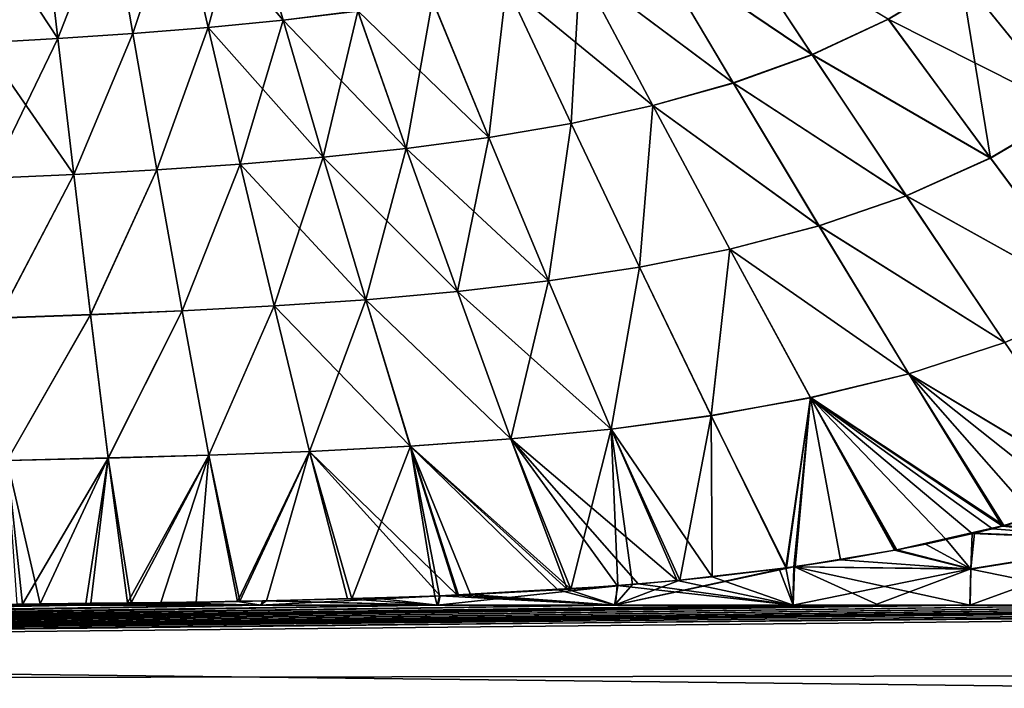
# Model space of a CAD drawing. Header units: millimetres. Extents: x -139 to 106, y -8 to 139.
# Tile 202 of 256: x -46 to -33, y 75 to 84. Entities that reach past the tile are written whole.
import ezdxf

# ---------------------------------------------------------------- set-up
doc = ezdxf.new("R2010")
doc.units = ezdxf.units.MM
doc.header["$LTSCALE"] = 53.842063
for name, color, linetype in [('32', 7, 'CONTINUOUS'), ('33', 7, 'CONTINUOUS'), ('43', 7, 'CONTINUOUS'), ('44', 7, 'CONTINUOUS'), ('76', 7, 'CONTINUOUS')]:
    doc.layers.add(name, color=color, linetype=linetype)

msp = doc.modelspace()

# ---------------------------------------------------------------- linework, layer by layer
at = {"layer": '32', "color": 8, "linetype": 'CONTINUOUS'}
for points in [[(-33.079, 77.053, 19.98), (-30.695, 76.954, 19.99), (-32.676, 77.155, 19.978), (-33.079, 77.053, 19.98)], [(-32.676, 77.155, 19.978), (-30.695, 76.954, 19.99), (-32.315, 77.255, 19.975), (-32.676, 77.155, 19.978)], [(-33.127, 76.563, 19.995), (-33.079, 77.053, 19.98), (-33.752, 76.902, 19.985), (-33.127, 76.563, 19.995)], [(-33.127, 76.563, 19.995), (-30.695, 76.954, 19.99), (-33.079, 77.053, 19.98), (-33.127, 76.563, 19.995)], [(-34.141, 76.823, 19.987), (-33.127, 76.563, 19.995), (-33.752, 76.902, 19.985), (-34.141, 76.823, 19.987)], [(-30.728, 76.063, 20), (-30.695, 76.954, 19.99), (-33.142, 76.063, 20), (-30.728, 76.063, 20)], [(-33.142, 76.063, 20), (-30.695, 76.954, 19.99), (-33.127, 76.563, 19.995), (-33.142, 76.063, 20)], [(-35.537, 76.592, 19.992), (-33.127, 76.563, 19.995), (-34.141, 76.823, 19.987), (-35.537, 76.592, 19.992)], [(-35.567, 76.063, 20), (-35.551, 76.59, 19.992), (-38.008, 76.063, 20), (-35.567, 76.063, 20)], [(-38.008, 76.063, 20), (-35.551, 76.59, 19.992), (-35.652, 76.576, 19.993), (-38.008, 76.063, 20)], [(-37.116, 76.406, 19.996), (-38.008, 76.063, 20), (-35.652, 76.576, 19.993), (-37.116, 76.406, 19.996)], [(-35.567, 76.063, 20), (-33.127, 76.563, 19.995), (-35.551, 76.59, 19.992), (-35.567, 76.063, 20)], [(-34.451, 76.063, 20), (-33.127, 76.563, 19.995), (-35.567, 76.063, 20), (-34.451, 76.063, 20)], [(-35.551, 76.59, 19.992), (-33.127, 76.563, 19.995), (-35.537, 76.592, 19.992), (-35.551, 76.59, 19.992)], [(-33.142, 76.063, 20), (-33.127, 76.563, 19.995), (-34.451, 76.063, 20), (-33.142, 76.063, 20)], [(-38.008, 76.063, 20), (-37.964, 76.332, 19.997), (-40.44, 76.063, 20), (-38.008, 76.063, 20)], [(-40.44, 76.063, 20), (-37.964, 76.332, 19.997), (-40.405, 76.191, 19.999), (-40.44, 76.063, 20)], [(-40.405, 76.191, 19.999), (-37.964, 76.332, 19.997), (-40.145, 76.202, 19.999), (-40.405, 76.191, 19.999)], [(-40.145, 76.202, 19.999), (-37.964, 76.332, 19.997), (-38.609, 76.286, 19.998), (-40.145, 76.202, 19.999)], [(-37.761, 76.348, 19.997), (-38.008, 76.063, 20), (-37.116, 76.406, 19.996), (-37.761, 76.348, 19.997)], [(-37.964, 76.332, 19.997), (-38.008, 76.063, 20), (-37.761, 76.348, 19.997), (-37.964, 76.332, 19.997)], [(-47.667, 76.063, 20), (-45.282, 76.063, 20), (-46.12, 76.08, 20), (-47.667, 76.063, 20)], [(-45.282, 76.063, 20), (-45.18, 76.091, 20), (-46.12, 76.08, 20), (-45.282, 76.063, 20)], [(-42.865, 76.063, 20), (-42.776, 76.124, 20), (-45.282, 76.063, 20), (-42.865, 76.063, 20)], [(-45.282, 76.063, 20), (-42.776, 76.124, 20), (-43.739, 76.108, 20), (-45.282, 76.063, 20)], [(-44.629, 76.097, 20), (-45.282, 76.063, 20), (-43.739, 76.108, 20), (-44.629, 76.097, 20)], [(-45.18, 76.091, 20), (-45.282, 76.063, 20), (-44.629, 76.097, 20), (-45.18, 76.091, 20)], [(-43.739, 76.108, 20), (-42.776, 76.124, 20), (-43.143, 76.118, 20), (-43.739, 76.108, 20)], [(-42.865, 76.063, 20), (-40.44, 76.063, 20), (-40.47, 76.189, 19.999), (-42.865, 76.063, 20)], [(-42.776, 76.124, 20), (-42.865, 76.063, 20), (-40.47, 76.189, 19.999), (-42.776, 76.124, 20)], [(-41.608, 76.151, 20), (-42.776, 76.124, 20), (-40.47, 76.189, 19.999), (-41.608, 76.151, 20)], [(-40.44, 76.063, 20), (-40.405, 76.191, 19.999), (-40.47, 76.189, 19.999), (-40.44, 76.063, 20)]]:
    msp.add_3dface(points, dxfattribs=at)
at = {"layer": '33', "color": 8, "linetype": 'CONTINUOUS'}
for points in [[(-10.86, 76.063, 20), (-15.93, 76.063, 20), (-117, 74.98, 19.971), (-10.86, 76.063, 20)], [(-11.348, 75.127, 19.978), (-10.86, 76.063, 20), (-117, 74.98, 19.971), (-11.348, 75.127, 19.978)], [(-15.93, 76.063, 20), (-21, 76.063, 20), (-117, 74.98, 19.971), (-15.93, 76.063, 20)], [(-21, 76.063, 20), (-23.442, 76.063, 20), (-117, 74.98, 19.971), (-21, 76.063, 20)], [(-23.442, 76.063, 20), (-25.878, 76.063, 20), (-117, 74.98, 19.971), (-23.442, 76.063, 20)], [(-25.878, 76.063, 20), (-28.307, 76.063, 20), (-117, 74.98, 19.971), (-25.878, 76.063, 20)], [(-28.307, 76.063, 20), (-30.728, 76.063, 20), (-117, 74.98, 19.971), (-28.307, 76.063, 20)], [(-30.728, 76.063, 20), (-33.142, 76.063, 20), (-117, 74.98, 19.971), (-30.728, 76.063, 20)], [(-33.142, 76.063, 20), (-34.451, 76.063, 20), (-117, 74.98, 19.971), (-33.142, 76.063, 20)], [(-34.451, 76.063, 20), (-35.567, 76.063, 20), (-117, 74.98, 19.971), (-34.451, 76.063, 20)], [(-35.567, 76.063, 20), (-38.008, 76.063, 20), (-117, 74.98, 19.971), (-35.567, 76.063, 20)], [(-38.008, 76.063, 20), (-40.44, 76.063, 20), (-117, 74.98, 19.971), (-38.008, 76.063, 20)], [(-40.44, 76.063, 20), (-42.865, 76.063, 20), (-117, 74.98, 19.971), (-40.44, 76.063, 20)], [(-42.865, 76.063, 20), (-45.282, 76.063, 20), (-117, 74.98, 19.971), (-42.865, 76.063, 20)], [(-45.282, 76.063, 20), (-47.667, 76.063, 20), (-117, 74.98, 19.971), (-45.282, 76.063, 20)], [(-11.733, 74.168, 19.91), (-11.348, 75.127, 19.978), (-117, 74.98, 19.971), (-11.733, 74.168, 19.91)], [(-117, 72.827, 19.737), (-11.733, 74.168, 19.91), (-117, 74.98, 19.971), (-117, 72.827, 19.737)]]:
    msp.add_3dface(points, dxfattribs=at)
at = {"layer": '43', "color": 8, "linetype": 'CONTINUOUS'}
for points in [[(-32.696, 77.148, -19.978), (-30.695, 76.947, -19.99), (-32.833, 77.112, -19.979), (-32.696, 77.148, -19.978)], [(-32.251, 77.27, -19.975), (-30.695, 76.947, -19.99), (-32.696, 77.148, -19.978), (-32.251, 77.27, -19.975)], [(-33.109, 77.044, -19.981), (-33.127, 76.556, -19.995), (-33.465, 76.962, -19.983), (-33.109, 77.044, -19.981)], [(-33.109, 77.044, -19.981), (-30.695, 76.947, -19.99), (-33.127, 76.556, -19.995), (-33.109, 77.044, -19.981)], [(-32.833, 77.112, -19.979), (-30.695, 76.947, -19.99), (-33.109, 77.044, -19.981), (-32.833, 77.112, -19.979)], [(-33.465, 76.962, -19.983), (-33.127, 76.556, -19.995), (-34.155, 76.82, -19.987), (-33.465, 76.962, -19.983)], [(-30.695, 76.947, -19.99), (-30.716, 76.063, -20), (-33.127, 76.556, -19.995), (-30.695, 76.947, -19.99)], [(-34.174, 76.817, -19.987), (-33.127, 76.556, -19.995), (-34.915, 76.687, -19.99), (-34.174, 76.817, -19.987)], [(-34.155, 76.82, -19.987), (-33.127, 76.556, -19.995), (-34.174, 76.817, -19.987), (-34.155, 76.82, -19.987)], [(-34.915, 76.687, -19.99), (-33.127, 76.556, -19.995), (-35.545, 76.592, -19.992), (-34.915, 76.687, -19.99)], [(-35.752, 76.564, -19.993), (-35.563, 76.063, -20), (-36.674, 76.453, -19.995), (-35.752, 76.564, -19.993)], [(-35.661, 76.576, -19.993), (-35.563, 76.063, -20), (-35.752, 76.564, -19.993), (-35.661, 76.576, -19.993)], [(-35.545, 76.592, -19.992), (-35.563, 76.063, -20), (-35.661, 76.576, -19.993), (-35.545, 76.592, -19.992)], [(-35.545, 76.592, -19.992), (-34.39, 76.063, -20), (-35.563, 76.063, -20), (-35.545, 76.592, -19.992)], [(-33.127, 76.556, -19.995), (-33.136, 76.063, -20), (-35.545, 76.592, -19.992), (-33.127, 76.556, -19.995)], [(-33.136, 76.063, -20), (-34.39, 76.063, -20), (-35.545, 76.592, -19.992), (-33.136, 76.063, -20)], [(-30.716, 76.063, -20), (-33.136, 76.063, -20), (-33.127, 76.556, -19.995), (-30.716, 76.063, -20)], [(-37.974, 76.333, -19.997), (-37.996, 76.063, -20), (-38.66, 76.283, -19.998), (-37.974, 76.333, -19.997)], [(-35.563, 76.063, -20), (-37.996, 76.063, -20), (-37.974, 76.333, -19.997), (-35.563, 76.063, -20)], [(-37.684, 76.356, -19.997), (-35.563, 76.063, -20), (-37.974, 76.333, -19.997), (-37.684, 76.356, -19.997)], [(-37.151, 76.404, -19.996), (-35.563, 76.063, -20), (-37.684, 76.356, -19.997), (-37.151, 76.404, -19.996)], [(-36.674, 76.453, -19.995), (-35.563, 76.063, -20), (-37.151, 76.404, -19.996), (-36.674, 76.453, -19.995)], [(-40.164, 76.202, -19.999), (-37.996, 76.063, -20), (-40.399, 76.193, -19.999), (-40.164, 76.202, -19.999)], [(-39.984, 76.21, -19.999), (-37.996, 76.063, -20), (-40.164, 76.202, -19.999), (-39.984, 76.21, -19.999)], [(-38.786, 76.275, -19.998), (-37.996, 76.063, -20), (-39.984, 76.21, -19.999), (-38.786, 76.275, -19.998)], [(-38.66, 76.283, -19.998), (-37.996, 76.063, -20), (-38.786, 76.275, -19.998), (-38.66, 76.283, -19.998)], [(-45.273, 76.063, -20), (-47.667, 76.063, -20), (-46.193, 76.079, -20), (-45.273, 76.063, -20)], [(-45.877, 76.083, -20), (-45.273, 76.063, -20), (-46.193, 76.079, -20), (-45.877, 76.083, -20)], [(-45.249, 76.09, -20), (-45.273, 76.063, -20), (-45.877, 76.083, -20), (-45.249, 76.09, -20)], [(-42.851, 76.063, -20), (-45.273, 76.063, -20), (-45.249, 76.09, -20), (-42.851, 76.063, -20)], [(-44.681, 76.097, -20), (-42.851, 76.063, -20), (-45.249, 76.09, -20), (-44.681, 76.097, -20)], [(-44.221, 76.102, -20), (-42.851, 76.063, -20), (-44.681, 76.097, -20), (-44.221, 76.102, -20)], [(-43.173, 76.117, -20), (-42.851, 76.063, -20), (-44.221, 76.102, -20), (-43.173, 76.117, -20)], [(-42.833, 76.124, -20), (-42.851, 76.063, -20), (-43.173, 76.117, -20), (-42.833, 76.124, -20)], [(-40.425, 76.063, -20), (-42.851, 76.063, -20), (-42.833, 76.124, -20), (-40.425, 76.063, -20)], [(-42.692, 76.126, -20), (-40.425, 76.063, -20), (-42.833, 76.124, -20), (-42.692, 76.126, -20)], [(-41.667, 76.15, -20), (-40.425, 76.063, -20), (-42.692, 76.126, -20), (-41.667, 76.15, -20)], [(-41.283, 76.161, -20), (-40.425, 76.063, -20), (-41.667, 76.15, -20), (-41.283, 76.161, -20)], [(-40.399, 76.193, -19.999), (-40.425, 76.063, -20), (-41.283, 76.161, -20), (-40.399, 76.193, -19.999)], [(-37.996, 76.063, -20), (-40.425, 76.063, -20), (-40.399, 76.193, -19.999), (-37.996, 76.063, -20)]]:
    msp.add_3dface(points, dxfattribs=at)
at = {"layer": '44', "color": 8, "linetype": 'CONTINUOUS'}
for points in [[(-12.202, 76.064, -20), (-76.5, 75.474, -20), (-16.601, 76.064, -20), (-12.202, 76.064, -20)], [(-21, 76.063, -20), (-16.601, 76.064, -20), (-76.5, 75.474, -20), (-21, 76.063, -20)], [(-76.5, 75.474, -20), (-12.202, 76.064, -20), (-12.754, 74.728, -19.994), (-76.5, 75.474, -20)], [(-23.433, 76.063, -20), (-21, 76.063, -20), (-76.5, 75.474, -20), (-23.433, 76.063, -20)], [(-25.864, 76.063, -20), (-23.433, 76.063, -20), (-76.5, 75.474, -20), (-25.864, 76.063, -20)], [(-28.292, 76.063, -20), (-25.864, 76.063, -20), (-76.5, 75.474, -20), (-28.292, 76.063, -20)], [(-28.292, 76.063, -20), (-76.5, 75.474, -20), (-30.716, 76.063, -20), (-28.292, 76.063, -20)], [(-33.136, 76.063, -20), (-30.716, 76.063, -20), (-76.5, 75.474, -20), (-33.136, 76.063, -20)], [(-34.39, 76.063, -20), (-33.136, 76.063, -20), (-76.5, 75.474, -20), (-34.39, 76.063, -20)], [(-34.39, 76.063, -20), (-76.5, 75.474, -20), (-35.563, 76.063, -20), (-34.39, 76.063, -20)], [(-35.563, 76.063, -20), (-76.5, 75.474, -20), (-37.996, 76.063, -20), (-35.563, 76.063, -20)], [(-37.996, 76.063, -20), (-76.5, 75.474, -20), (-40.425, 76.063, -20), (-37.996, 76.063, -20)], [(-40.425, 76.063, -20), (-76.5, 75.474, -20), (-42.851, 76.063, -20), (-40.425, 76.063, -20)], [(-42.851, 76.063, -20), (-76.5, 75.474, -20), (-45.273, 76.063, -20), (-42.851, 76.063, -20)], [(-45.273, 76.063, -20), (-76.5, 75.474, -20), (-47.667, 76.063, -20), (-45.273, 76.063, -20)], [(-76.5, 74.874, -19.997), (-76.5, 75.474, -20), (-12.754, 74.728, -19.994), (-76.5, 74.874, -19.997)]]:
    msp.add_3dface(points, dxfattribs=at)
at = {"layer": '76', "color": 8, "linetype": 'CONTINUOUS'}
for points in [[(-43.065, 85.861, -17.553), (-42.549, 84.074, -18.402), (-43.988, 85.755, -17.571), (-43.065, 85.861, -17.553)], [(-43.576, 83.972, 18.418), (-43.065, 85.86, 17.554), (-43.988, 85.756, 17.571), (-43.576, 83.972, 18.418)], [(-42.548, 84.074, 18.402), (-43.065, 85.86, 17.554), (-43.576, 83.972, 18.418), (-42.548, 84.074, 18.402)], [(-43.065, 85.861, -17.553), (-41.525, 84.2, -18.384), (-42.549, 84.074, -18.402), (-43.065, 85.861, -17.553)], [(-42.548, 84.074, 18.402), (-41.524, 84.199, 18.384), (-43.065, 85.86, 17.554), (-42.548, 84.074, 18.402)], [(-45.635, 83.821, 18.447), (-44.913, 85.669, 17.586), (-45.839, 85.597, 17.602), (-45.635, 83.821, 18.447)], [(-45.839, 85.598, -17.601), (-44.913, 85.669, -17.587), (-45.635, 83.822, -18.446), (-45.839, 85.598, -17.601)], [(-44.605, 83.89, 18.432), (-44.913, 85.669, 17.586), (-45.635, 83.821, 18.447), (-44.605, 83.89, 18.432)], [(-44.913, 85.669, -17.587), (-44.605, 83.89, -18.433), (-45.635, 83.822, -18.446), (-44.913, 85.669, -17.587)], [(-44.605, 83.89, 18.432), (-43.988, 85.756, 17.571), (-44.913, 85.669, 17.586), (-44.605, 83.89, 18.432)], [(-44.913, 85.669, -17.587), (-43.988, 85.755, -17.571), (-44.605, 83.89, -18.433), (-44.913, 85.669, -17.587)], [(-43.576, 83.972, 18.418), (-43.988, 85.756, 17.571), (-44.605, 83.89, 18.432), (-43.576, 83.972, 18.418)], [(-43.988, 85.755, -17.571), (-43.576, 83.972, -18.418), (-44.605, 83.89, -18.433), (-43.988, 85.755, -17.571)], [(-43.988, 85.755, -17.571), (-42.549, 84.074, -18.402), (-43.576, 83.972, -18.418), (-43.988, 85.755, -17.571)], [(-46.666, 83.764, -18.461), (-46.767, 85.539, -17.618), (-45.839, 85.598, -17.601), (-46.666, 83.764, -18.461)], [(-46.766, 85.538, 17.619), (-45.635, 83.821, 18.447), (-45.839, 85.597, 17.602), (-46.766, 85.538, 17.619)], [(-46.766, 85.538, 17.619), (-46.666, 83.763, 18.461), (-45.635, 83.821, 18.447), (-46.766, 85.538, 17.619)], [(-46.666, 83.764, -18.461), (-45.839, 85.598, -17.601), (-45.635, 83.822, -18.446), (-46.666, 83.764, -18.461)], [(-35.301, 83.603, 18.943), (-36.519, 85.447, 18.266), (-37.491, 85.081, 18.293), (-35.301, 83.603, 18.943)], [(-36.518, 85.445, -18.267), (-35.3, 83.6, -18.944), (-37.489, 85.079, -18.294), (-36.518, 85.445, -18.267)], [(-35.301, 83.603, 18.943), (-34.259, 84.088, 18.918), (-36.519, 85.447, 18.266), (-35.301, 83.603, 18.943)], [(-36.518, 85.445, -18.267), (-34.257, 84.086, -18.919), (-35.3, 83.6, -18.944), (-36.518, 85.445, -18.267)], [(-31.767, 82.832, 19.406), (-32.353, 85.389, 18.873), (-33.269, 84.683, 18.894), (-31.767, 82.832, 19.406)], [(-33.266, 84.68, -18.895), (-32.35, 85.386, -18.875), (-31.764, 82.83, -19.407), (-33.266, 84.68, -18.895)], [(-36.382, 83.214, 18.969), (-37.491, 85.081, 18.293), (-38.484, 84.785, 18.318), (-36.382, 83.214, 18.969)], [(-37.489, 85.079, -18.294), (-36.38, 83.212, -18.97), (-38.484, 84.784, -18.319), (-37.489, 85.079, -18.294)], [(-36.382, 83.214, 18.969), (-35.301, 83.603, 18.943), (-37.491, 85.081, 18.293), (-36.382, 83.214, 18.969)], [(-37.489, 85.079, -18.294), (-35.3, 83.6, -18.944), (-36.38, 83.212, -18.97), (-37.489, 85.079, -18.294)], [(-37.486, 82.905, 18.994), (-38.484, 84.785, 18.318), (-39.49, 84.546, 18.342), (-37.486, 82.905, 18.994)], [(-39.49, 84.547, -18.342), (-38.484, 84.784, -18.319), (-38.604, 82.661, -19.018), (-39.49, 84.547, -18.342)], [(-38.484, 84.784, -18.319), (-37.486, 82.904, -18.995), (-38.604, 82.661, -19.018), (-38.484, 84.784, -18.319)], [(-37.486, 82.905, 18.994), (-36.382, 83.214, 18.969), (-38.484, 84.785, 18.318), (-37.486, 82.905, 18.994)], [(-38.484, 84.784, -18.319), (-36.38, 83.212, -18.97), (-37.486, 82.904, -18.995), (-38.484, 84.784, -18.319)], [(-31.767, 82.832, 19.406), (-33.269, 84.683, 18.894), (-34.259, 84.088, 18.918), (-31.767, 82.832, 19.406)], [(-34.257, 84.086, -18.919), (-33.266, 84.68, -18.895), (-32.859, 82.186, -19.428), (-34.257, 84.086, -18.919)], [(-33.266, 84.68, -18.895), (-31.764, 82.83, -19.407), (-32.859, 82.186, -19.428), (-33.266, 84.68, -18.895)], [(-40.505, 84.355, -18.364), (-39.49, 84.547, -18.342), (-39.731, 82.469, -19.039), (-40.505, 84.355, -18.364)], [(-39.73, 82.468, 19.039), (-39.49, 84.546, 18.342), (-40.504, 84.354, 18.364), (-39.73, 82.468, 19.039)], [(-39.49, 84.547, -18.342), (-38.604, 82.661, -19.018), (-39.731, 82.469, -19.039), (-39.49, 84.547, -18.342)], [(-38.604, 82.661, 19.018), (-39.49, 84.546, 18.342), (-39.73, 82.468, 19.039), (-38.604, 82.661, 19.018)], [(-38.604, 82.661, 19.018), (-37.486, 82.905, 18.994), (-39.49, 84.546, 18.342), (-38.604, 82.661, 19.018)], [(-40.505, 84.355, -18.364), (-39.731, 82.469, -19.039), (-41.525, 84.2, -18.384), (-40.505, 84.355, -18.364)], [(-40.862, 82.317, 19.058), (-40.504, 84.354, 18.364), (-41.524, 84.199, 18.384), (-40.862, 82.317, 19.058)], [(-39.73, 82.468, 19.039), (-40.504, 84.354, 18.364), (-40.862, 82.317, 19.058), (-39.73, 82.468, 19.039)], [(-41.525, 84.2, -18.384), (-40.862, 82.318, -19.058), (-42.549, 84.074, -18.402), (-41.525, 84.2, -18.384)], [(-41.998, 82.196, 19.075), (-41.524, 84.199, 18.384), (-42.548, 84.074, 18.402), (-41.998, 82.196, 19.075)], [(-40.862, 82.317, 19.058), (-41.524, 84.199, 18.384), (-41.998, 82.196, 19.075), (-40.862, 82.317, 19.058)], [(-41.525, 84.2, -18.384), (-39.731, 82.469, -19.039), (-40.862, 82.318, -19.058), (-41.525, 84.2, -18.384)], [(-43.136, 82.102, 19.089), (-42.548, 84.074, 18.402), (-43.576, 83.972, 18.418), (-43.136, 82.102, 19.089)], [(-42.549, 84.074, -18.402), (-41.998, 82.197, -19.075), (-43.576, 83.972, -18.418), (-42.549, 84.074, -18.402)], [(-41.998, 82.196, 19.075), (-42.548, 84.074, 18.402), (-43.136, 82.102, 19.089), (-41.998, 82.196, 19.075)], [(-42.549, 84.074, -18.402), (-40.862, 82.318, -19.058), (-41.998, 82.197, -19.075), (-42.549, 84.074, -18.402)], [(-32.861, 82.188, 19.427), (-34.259, 84.088, 18.918), (-35.301, 83.603, 18.943), (-32.861, 82.188, 19.427)], [(-34.257, 84.086, -18.919), (-32.859, 82.186, -19.428), (-35.3, 83.6, -18.944), (-34.257, 84.086, -18.919)], [(-32.861, 82.188, 19.427), (-31.767, 82.832, 19.406), (-34.259, 84.088, 18.918), (-32.861, 82.188, 19.427)], [(-45.417, 81.962, 19.114), (-44.605, 83.89, 18.432), (-45.635, 83.821, 18.447), (-45.417, 81.962, 19.114)], [(-45.635, 83.822, -18.446), (-44.605, 83.89, -18.433), (-45.417, 81.963, -19.114), (-45.635, 83.822, -18.446)], [(-44.276, 82.026, 19.102), (-44.605, 83.89, 18.432), (-45.417, 81.962, 19.114), (-44.276, 82.026, 19.102)], [(-44.605, 83.89, -18.433), (-44.276, 82.025, -19.102), (-45.417, 81.963, -19.114), (-44.605, 83.89, -18.433)], [(-44.276, 82.026, 19.102), (-43.576, 83.972, 18.418), (-44.605, 83.89, 18.432), (-44.276, 82.026, 19.102)], [(-44.605, 83.89, -18.433), (-43.576, 83.972, -18.418), (-44.276, 82.025, -19.102), (-44.605, 83.89, -18.433)], [(-43.136, 82.102, 19.089), (-43.576, 83.972, 18.418), (-44.276, 82.026, 19.102), (-43.136, 82.102, 19.089)], [(-43.576, 83.972, -18.418), (-43.136, 82.101, -19.089), (-44.276, 82.025, -19.102), (-43.576, 83.972, -18.418)], [(-43.576, 83.972, -18.418), (-41.998, 82.197, -19.075), (-43.136, 82.101, -19.089), (-43.576, 83.972, -18.418)], [(-46.559, 81.91, -19.125), (-46.666, 83.764, -18.461), (-45.635, 83.822, -18.446), (-46.559, 81.91, -19.125)], [(-46.666, 83.763, 18.461), (-45.417, 81.962, 19.114), (-45.635, 83.821, 18.447), (-46.666, 83.763, 18.461)], [(-46.666, 83.763, 18.461), (-46.559, 81.909, 19.126), (-45.417, 81.962, 19.114), (-46.666, 83.763, 18.461)], [(-46.559, 81.91, -19.125), (-45.635, 83.822, -18.446), (-45.417, 81.963, -19.114), (-46.559, 81.91, -19.125)], [(-34.014, 81.669, 19.45), (-35.301, 83.603, 18.943), (-36.382, 83.214, 18.969), (-34.014, 81.669, 19.45)], [(-35.3, 83.6, -18.944), (-34.012, 81.667, -19.451), (-36.38, 83.212, -18.97), (-35.3, 83.6, -18.944)], [(-34.014, 81.669, 19.45), (-32.861, 82.188, 19.427), (-35.301, 83.603, 18.943), (-34.014, 81.669, 19.45)], [(-35.3, 83.6, -18.944), (-32.859, 82.186, -19.428), (-34.012, 81.667, -19.451), (-35.3, 83.6, -18.944)], [(-35.209, 81.26, 19.474), (-36.382, 83.214, 18.969), (-37.486, 82.905, 18.994), (-35.209, 81.26, 19.474)], [(-36.38, 83.212, -18.97), (-35.208, 81.258, -19.474), (-37.486, 82.904, -18.995), (-36.38, 83.212, -18.97)], [(-35.209, 81.26, 19.474), (-34.014, 81.669, 19.45), (-36.382, 83.214, 18.969), (-35.209, 81.26, 19.474)], [(-36.38, 83.212, -18.97), (-34.012, 81.667, -19.451), (-35.208, 81.258, -19.474), (-36.38, 83.212, -18.97)], [(-37.668, 80.693, 19.518), (-37.486, 82.905, 18.994), (-38.604, 82.661, 19.018), (-37.668, 80.693, 19.518)], [(-38.604, 82.661, -19.018), (-37.486, 82.904, -18.995), (-37.668, 80.694, -19.518), (-38.604, 82.661, -19.018)], [(-36.432, 80.94, 19.497), (-37.486, 82.905, 18.994), (-37.668, 80.693, 19.518), (-36.432, 80.94, 19.497)], [(-37.486, 82.904, -18.995), (-36.431, 80.939, -19.497), (-37.668, 80.694, -19.518), (-37.486, 82.904, -18.995)], [(-36.432, 80.94, 19.497), (-35.209, 81.26, 19.474), (-37.486, 82.905, 18.994), (-36.432, 80.94, 19.497)], [(-37.486, 82.904, -18.995), (-35.208, 81.258, -19.474), (-36.431, 80.939, -19.497), (-37.486, 82.904, -18.995)], [(-31.396, 80.213, 19.771), (-31.767, 82.832, 19.406), (-32.861, 82.188, 19.427), (-31.396, 80.213, 19.771)], [(-32.859, 82.186, -19.428), (-31.764, 82.83, -19.407), (-31.394, 80.211, -19.771), (-32.859, 82.186, -19.428)], [(-39.731, 82.469, -19.039), (-38.604, 82.661, -19.018), (-38.913, 80.504, -19.537), (-39.731, 82.469, -19.039)], [(-38.912, 80.503, 19.537), (-38.604, 82.661, 19.018), (-39.73, 82.468, 19.039), (-38.912, 80.503, 19.537)], [(-38.604, 82.661, -19.018), (-37.668, 80.694, -19.518), (-38.913, 80.504, -19.537), (-38.604, 82.661, -19.018)], [(-37.668, 80.693, 19.518), (-38.604, 82.661, 19.018), (-38.912, 80.503, 19.537), (-37.668, 80.693, 19.518)], [(-39.731, 82.469, -19.039), (-38.913, 80.504, -19.537), (-40.862, 82.318, -19.058), (-39.731, 82.469, -19.039)], [(-40.162, 80.358, 19.554), (-39.73, 82.468, 19.039), (-40.862, 82.317, 19.058), (-40.162, 80.358, 19.554)], [(-38.912, 80.503, 19.537), (-39.73, 82.468, 19.039), (-40.162, 80.358, 19.554), (-38.912, 80.503, 19.537)], [(-40.862, 82.318, -19.058), (-40.162, 80.359, -19.554), (-41.998, 82.197, -19.075), (-40.862, 82.318, -19.058)], [(-41.416, 80.246, 19.568), (-40.862, 82.317, 19.058), (-41.998, 82.196, 19.075), (-41.416, 80.246, 19.568)], [(-40.162, 80.358, 19.554), (-40.862, 82.317, 19.058), (-41.416, 80.246, 19.568), (-40.162, 80.358, 19.554)], [(-40.862, 82.318, -19.058), (-38.913, 80.504, -19.537), (-40.162, 80.359, -19.554), (-40.862, 82.318, -19.058)], [(-41.998, 82.197, -19.075), (-41.416, 80.247, -19.568), (-43.136, 82.101, -19.089), (-41.998, 82.197, -19.075)], [(-42.672, 80.162, 19.579), (-41.998, 82.196, 19.075), (-43.136, 82.102, 19.089), (-42.672, 80.162, 19.579)], [(-41.416, 80.246, 19.568), (-41.998, 82.196, 19.075), (-42.672, 80.162, 19.579), (-41.416, 80.246, 19.568)], [(-41.998, 82.197, -19.075), (-40.162, 80.359, -19.554), (-41.416, 80.247, -19.568), (-41.998, 82.197, -19.075)], [(-31.396, 80.213, 19.771), (-32.861, 82.188, 19.427), (-34.014, 81.669, 19.45), (-31.396, 80.213, 19.771)], [(-32.859, 82.186, -19.428), (-31.394, 80.211, -19.771), (-34.012, 81.667, -19.451), (-32.859, 82.186, -19.428)], [(-45.187, 80.041, 19.598), (-44.276, 82.026, 19.102), (-45.417, 81.962, 19.114), (-45.187, 80.041, 19.598)], [(-45.417, 81.963, -19.114), (-44.276, 82.025, -19.102), (-45.187, 80.042, -19.598), (-45.417, 81.963, -19.114)], [(-43.929, 80.096, 19.589), (-44.276, 82.026, 19.102), (-45.187, 80.041, 19.598), (-43.929, 80.096, 19.589)], [(-44.276, 82.025, -19.102), (-43.929, 80.095, -19.589), (-45.187, 80.042, -19.598), (-44.276, 82.025, -19.102)], [(-43.929, 80.096, 19.589), (-43.136, 82.102, 19.089), (-44.276, 82.026, 19.102), (-43.929, 80.096, 19.589)], [(-44.276, 82.025, -19.102), (-43.136, 82.101, -19.089), (-43.929, 80.095, -19.589), (-44.276, 82.025, -19.102)], [(-42.672, 80.162, 19.579), (-43.136, 82.102, 19.089), (-43.929, 80.096, 19.589), (-42.672, 80.162, 19.579)], [(-43.136, 82.101, -19.089), (-42.672, 80.161, -19.579), (-43.929, 80.095, -19.589), (-43.136, 82.101, -19.089)], [(-43.136, 82.101, -19.089), (-41.416, 80.247, -19.568), (-42.672, 80.161, -19.579), (-43.136, 82.101, -19.089)], [(-46.445, 79.997, -19.606), (-46.559, 81.91, -19.125), (-45.417, 81.963, -19.114), (-46.445, 79.997, -19.606)], [(-46.559, 81.909, 19.126), (-46.445, 79.996, 19.607), (-45.417, 81.962, 19.114), (-46.559, 81.909, 19.126)], [(-46.445, 79.997, -19.606), (-45.417, 81.963, -19.114), (-45.187, 80.042, -19.598), (-46.445, 79.997, -19.606)], [(-46.445, 79.996, 19.607), (-45.187, 80.041, 19.598), (-45.417, 81.962, 19.114), (-46.445, 79.996, 19.607)], [(-32.665, 79.662, 19.79), (-34.014, 81.669, 19.45), (-35.209, 81.26, 19.474), (-32.665, 79.662, 19.79)], [(-34.012, 81.667, -19.451), (-32.663, 79.659, -19.79), (-35.208, 81.258, -19.474), (-34.012, 81.667, -19.451)], [(-32.665, 79.662, 19.79), (-31.396, 80.213, 19.771), (-34.014, 81.669, 19.45), (-32.665, 79.662, 19.79)], [(-34.012, 81.667, -19.451), (-31.394, 80.211, -19.771), (-32.663, 79.659, -19.79), (-34.012, 81.667, -19.451)], [(-33.98, 79.233, 19.809), (-35.209, 81.26, 19.474), (-36.432, 80.94, 19.497), (-33.98, 79.233, 19.809)], [(-35.208, 81.258, -19.474), (-33.979, 79.231, -19.809), (-36.431, 80.939, -19.497), (-35.208, 81.258, -19.474)], [(-33.98, 79.233, 19.809), (-32.665, 79.662, 19.79), (-35.209, 81.26, 19.474), (-33.98, 79.233, 19.809)], [(-35.208, 81.258, -19.474), (-32.663, 79.659, -19.79), (-33.979, 79.231, -19.809), (-35.208, 81.258, -19.474)], [(-36.686, 78.659, 19.843), (-36.432, 80.94, 19.497), (-37.668, 80.693, 19.518), (-36.686, 78.659, 19.843)], [(-37.668, 80.694, -19.518), (-36.431, 80.939, -19.497), (-36.686, 78.66, -19.843), (-37.668, 80.694, -19.518)], [(-35.326, 78.906, 19.827), (-36.432, 80.94, 19.497), (-36.686, 78.659, 19.843), (-35.326, 78.906, 19.827)], [(-36.431, 80.939, -19.497), (-35.326, 78.905, -19.827), (-36.686, 78.66, -19.843), (-36.431, 80.939, -19.497)], [(-35.326, 78.906, 19.827), (-33.98, 79.233, 19.809), (-36.432, 80.94, 19.497), (-35.326, 78.906, 19.827)], [(-36.431, 80.939, -19.497), (-33.979, 79.231, -19.809), (-35.326, 78.905, -19.827), (-36.431, 80.939, -19.497)], [(-38.913, 80.504, -19.537), (-37.668, 80.694, -19.518), (-38.055, 78.476, -19.857), (-38.913, 80.504, -19.537)], [(-38.054, 78.475, 19.857), (-37.668, 80.693, 19.518), (-38.912, 80.503, 19.537), (-38.054, 78.475, 19.857)], [(-37.668, 80.694, -19.518), (-36.686, 78.66, -19.843), (-38.055, 78.476, -19.857), (-37.668, 80.694, -19.518)], [(-36.686, 78.659, 19.843), (-37.668, 80.693, 19.518), (-38.054, 78.475, 19.857), (-36.686, 78.659, 19.843)], [(-38.913, 80.504, -19.537), (-38.055, 78.476, -19.857), (-40.162, 80.359, -19.554), (-38.913, 80.504, -19.537)], [(-39.428, 78.34, 19.868), (-38.912, 80.503, 19.537), (-40.162, 80.358, 19.554), (-39.428, 78.34, 19.868)], [(-38.054, 78.475, 19.857), (-38.912, 80.503, 19.537), (-39.428, 78.34, 19.868), (-38.054, 78.475, 19.857)], [(-41.416, 80.247, -19.568), (-40.806, 78.243, -19.877), (-42.672, 80.161, -19.579), (-41.416, 80.247, -19.568)], [(-42.185, 78.171, 19.884), (-41.416, 80.246, 19.568), (-42.672, 80.162, 19.579), (-42.185, 78.171, 19.884)], [(-40.805, 78.242, 19.877), (-41.416, 80.246, 19.568), (-42.185, 78.171, 19.884), (-40.805, 78.242, 19.877)], [(-40.162, 80.359, -19.554), (-39.429, 78.342, -19.868), (-41.416, 80.247, -19.568), (-40.162, 80.359, -19.554)], [(-39.428, 78.34, 19.868), (-40.162, 80.358, 19.554), (-41.416, 80.246, 19.568), (-39.428, 78.34, 19.868)], [(-41.416, 80.247, -19.568), (-39.429, 78.342, -19.868), (-40.806, 78.243, -19.877), (-41.416, 80.247, -19.568)], [(-40.805, 78.242, 19.877), (-39.428, 78.34, 19.868), (-41.416, 80.246, 19.568), (-40.805, 78.242, 19.877)], [(-40.162, 80.359, -19.554), (-38.055, 78.476, -19.857), (-39.429, 78.342, -19.868), (-40.162, 80.359, -19.554)], [(-43.565, 78.12, 19.89), (-42.672, 80.162, 19.579), (-43.929, 80.096, 19.589), (-43.565, 78.12, 19.89)], [(-43.929, 80.095, -19.589), (-42.672, 80.161, -19.579), (-43.565, 78.119, -19.89), (-43.929, 80.095, -19.589)], [(-42.185, 78.171, 19.884), (-42.672, 80.162, 19.579), (-43.565, 78.12, 19.89), (-42.185, 78.171, 19.884)], [(-42.672, 80.161, -19.579), (-42.185, 78.171, -19.884), (-43.565, 78.119, -19.89), (-42.672, 80.161, -19.579)], [(-42.672, 80.161, -19.579), (-40.806, 78.243, -19.877), (-42.185, 78.171, -19.884), (-42.672, 80.161, -19.579)], [(-46.326, 78.046, -19.899), (-46.445, 79.997, -19.606), (-45.187, 80.042, -19.598), (-46.326, 78.046, -19.899)], [(-46.445, 79.996, 19.607), (-46.326, 78.045, 19.9), (-45.187, 80.041, 19.598), (-46.445, 79.996, 19.607)], [(-46.326, 78.046, -19.899), (-45.187, 80.042, -19.598), (-44.946, 78.08, -19.895), (-46.326, 78.046, -19.899)], [(-46.326, 78.045, 19.9), (-44.946, 78.079, 19.895), (-45.187, 80.041, 19.598), (-46.326, 78.045, 19.9)], [(-44.946, 78.079, 19.895), (-43.929, 80.096, 19.589), (-45.187, 80.041, 19.598), (-44.946, 78.079, 19.895)], [(-45.187, 80.042, -19.598), (-43.929, 80.095, -19.589), (-44.946, 78.08, -19.895), (-45.187, 80.042, -19.598)], [(-43.565, 78.12, 19.89), (-43.929, 80.096, 19.589), (-44.946, 78.079, 19.895), (-43.565, 78.12, 19.89)], [(-43.929, 80.095, -19.589), (-43.565, 78.119, -19.89), (-44.946, 78.08, -19.895), (-43.929, 80.095, -19.589)], [(-31.251, 77.597, 19.966), (-32.665, 79.662, 19.79), (-33.98, 79.233, 19.809), (-31.251, 77.597, 19.966)], [(-32.663, 79.659, -19.79), (-31.257, 77.592, -19.967), (-33.979, 79.231, -19.809), (-32.663, 79.659, -19.79)], [(-32.676, 77.155, 19.978), (-33.98, 79.233, 19.809), (-35.326, 78.906, 19.827), (-32.676, 77.155, 19.978)], [(-33.979, 79.231, -19.809), (-32.696, 77.148, -19.978), (-35.326, 78.905, -19.827), (-33.979, 79.231, -19.809)], [(-32.676, 77.155, 19.978), (-31.251, 77.597, 19.966), (-33.98, 79.233, 19.809), (-32.676, 77.155, 19.978)], [(-31.257, 77.592, -19.967), (-31.713, 77.435, -19.971), (-33.979, 79.231, -19.809), (-31.257, 77.592, -19.967)], [(-31.713, 77.435, -19.971), (-32.251, 77.27, -19.975), (-33.979, 79.231, -19.809), (-31.713, 77.435, -19.971)], [(-32.251, 77.27, -19.975), (-32.696, 77.148, -19.978), (-33.979, 79.231, -19.809), (-32.251, 77.27, -19.975)], [(-35.652, 76.576, 19.993), (-35.326, 78.906, 19.827), (-36.686, 78.659, 19.843), (-35.652, 76.576, 19.993)], [(-35.326, 78.905, -19.827), (-35.661, 76.576, -19.993), (-36.686, 78.66, -19.843), (-35.326, 78.905, -19.827)], [(-34.915, 76.687, -19.99), (-35.661, 76.576, -19.993), (-35.326, 78.905, -19.827), (-34.915, 76.687, -19.99)], [(-35.652, 76.576, 19.993), (-35.551, 76.59, 19.992), (-35.326, 78.906, 19.827), (-35.652, 76.576, 19.993)], [(-35.551, 76.59, 19.992), (-35.537, 76.592, 19.992), (-35.326, 78.906, 19.827), (-35.551, 76.59, 19.992)], [(-35.537, 76.592, 19.992), (-34.141, 76.823, 19.987), (-35.326, 78.906, 19.827), (-35.537, 76.592, 19.992)], [(-34.141, 76.823, 19.987), (-32.676, 77.155, 19.978), (-35.326, 78.906, 19.827), (-34.141, 76.823, 19.987)], [(-32.696, 77.148, -19.978), (-32.833, 77.112, -19.979), (-35.326, 78.905, -19.827), (-32.696, 77.148, -19.978)], [(-32.833, 77.112, -19.979), (-33.109, 77.044, -19.981), (-35.326, 78.905, -19.827), (-32.833, 77.112, -19.979)], [(-33.109, 77.044, -19.981), (-33.465, 76.962, -19.983), (-35.326, 78.905, -19.827), (-33.109, 77.044, -19.981)], [(-33.465, 76.962, -19.983), (-34.155, 76.82, -19.987), (-35.326, 78.905, -19.827), (-33.465, 76.962, -19.983)], [(-34.155, 76.82, -19.987), (-34.174, 76.817, -19.987), (-35.326, 78.905, -19.827), (-34.155, 76.82, -19.987)], [(-34.174, 76.817, -19.987), (-34.915, 76.687, -19.99), (-35.326, 78.905, -19.827), (-34.174, 76.817, -19.987)], [(-36.686, 78.66, -19.843), (-36.674, 76.453, -19.995), (-38.055, 78.476, -19.857), (-36.686, 78.66, -19.843)], [(-37.116, 76.406, 19.996), (-36.686, 78.659, 19.843), (-38.054, 78.475, 19.857), (-37.116, 76.406, 19.996)], [(-37.116, 76.406, 19.996), (-35.652, 76.576, 19.993), (-36.686, 78.659, 19.843), (-37.116, 76.406, 19.996)], [(-35.661, 76.576, -19.993), (-36.674, 76.453, -19.995), (-36.686, 78.66, -19.843), (-35.661, 76.576, -19.993)], [(-38.055, 78.476, -19.857), (-37.151, 76.404, -19.996), (-39.429, 78.342, -19.868), (-38.055, 78.476, -19.857)], [(-38.609, 76.286, 19.998), (-38.054, 78.475, 19.857), (-39.428, 78.34, 19.868), (-38.609, 76.286, 19.998)], [(-38.609, 76.286, 19.998), (-37.964, 76.332, 19.997), (-38.054, 78.475, 19.857), (-38.609, 76.286, 19.998)], [(-36.674, 76.453, -19.995), (-37.151, 76.404, -19.996), (-38.055, 78.476, -19.857), (-36.674, 76.453, -19.995)], [(-37.964, 76.332, 19.997), (-37.761, 76.348, 19.997), (-38.054, 78.475, 19.857), (-37.964, 76.332, 19.997)], [(-37.761, 76.348, 19.997), (-37.116, 76.406, 19.996), (-38.054, 78.475, 19.857), (-37.761, 76.348, 19.997)], [(-40.806, 78.243, -19.877), (-40.164, 76.202, -19.999), (-42.185, 78.171, -19.884), (-40.806, 78.243, -19.877)], [(-41.608, 76.151, 20), (-40.805, 78.242, 19.877), (-42.185, 78.171, 19.884), (-41.608, 76.151, 20)], [(-41.608, 76.151, 20), (-40.47, 76.189, 19.999), (-40.805, 78.242, 19.877), (-41.608, 76.151, 20)], [(-39.429, 78.342, -19.868), (-38.66, 76.283, -19.998), (-40.806, 78.243, -19.877), (-39.429, 78.342, -19.868)], [(-38.66, 76.283, -19.998), (-38.786, 76.275, -19.998), (-40.806, 78.243, -19.877), (-38.66, 76.283, -19.998)], [(-38.786, 76.275, -19.998), (-39.984, 76.21, -19.999), (-40.806, 78.243, -19.877), (-38.786, 76.275, -19.998)], [(-39.984, 76.21, -19.999), (-40.164, 76.202, -19.999), (-40.806, 78.243, -19.877), (-39.984, 76.21, -19.999)], [(-38.609, 76.286, 19.998), (-39.428, 78.34, 19.868), (-40.805, 78.242, 19.877), (-38.609, 76.286, 19.998)], [(-40.405, 76.191, 19.999), (-40.145, 76.202, 19.999), (-40.805, 78.242, 19.877), (-40.405, 76.191, 19.999)], [(-40.47, 76.189, 19.999), (-40.405, 76.191, 19.999), (-40.805, 78.242, 19.877), (-40.47, 76.189, 19.999)], [(-40.145, 76.202, 19.999), (-38.609, 76.286, 19.998), (-40.805, 78.242, 19.877), (-40.145, 76.202, 19.999)], [(-37.151, 76.404, -19.996), (-37.684, 76.356, -19.997), (-39.429, 78.342, -19.868), (-37.151, 76.404, -19.996)], [(-37.684, 76.356, -19.997), (-37.974, 76.333, -19.997), (-39.429, 78.342, -19.868), (-37.684, 76.356, -19.997)], [(-37.974, 76.333, -19.997), (-38.66, 76.283, -19.998), (-39.429, 78.342, -19.868), (-37.974, 76.333, -19.997)], [(-44.629, 76.097, 20), (-43.565, 78.12, 19.89), (-44.946, 78.079, 19.895), (-44.629, 76.097, 20)], [(-43.565, 78.119, -19.89), (-44.681, 76.097, -20), (-44.946, 78.08, -19.895), (-43.565, 78.119, -19.89)], [(-44.221, 76.102, -20), (-44.681, 76.097, -20), (-43.565, 78.119, -19.89), (-44.221, 76.102, -20)], [(-44.629, 76.097, 20), (-43.739, 76.108, 20), (-43.565, 78.12, 19.89), (-44.629, 76.097, 20)], [(-43.173, 76.117, -20), (-44.221, 76.102, -20), (-43.565, 78.119, -19.89), (-43.173, 76.117, -20)], [(-43.739, 76.108, 20), (-43.143, 76.118, 20), (-43.565, 78.12, 19.89), (-43.739, 76.108, 20)], [(-43.143, 76.118, 20), (-42.185, 78.171, 19.884), (-43.565, 78.12, 19.89), (-43.143, 76.118, 20)], [(-42.185, 78.171, -19.884), (-43.173, 76.117, -20), (-43.565, 78.119, -19.89), (-42.185, 78.171, -19.884)], [(-41.667, 76.15, -20), (-43.173, 76.117, -20), (-42.185, 78.171, -19.884), (-41.667, 76.15, -20)], [(-43.143, 76.118, 20), (-42.776, 76.124, 20), (-42.185, 78.171, 19.884), (-43.143, 76.118, 20)], [(-42.776, 76.124, 20), (-41.608, 76.151, 20), (-42.185, 78.171, 19.884), (-42.776, 76.124, 20)], [(-40.164, 76.202, -19.999), (-40.399, 76.193, -19.999), (-42.185, 78.171, -19.884), (-40.164, 76.202, -19.999)], [(-40.399, 76.193, -19.999), (-41.667, 76.15, -20), (-42.185, 78.171, -19.884), (-40.399, 76.193, -19.999)], [(-47.667, 76.063, 20), (-46.12, 76.08, 20), (-46.326, 78.045, 19.9), (-47.667, 76.063, 20)], [(-45.877, 76.083, -20), (-46.326, 78.046, -19.899), (-44.946, 78.08, -19.895), (-45.877, 76.083, -20)], [(-46.326, 78.045, 19.9), (-46.12, 76.08, 20), (-44.946, 78.079, 19.895), (-46.326, 78.045, 19.9)], [(-45.877, 76.083, -20), (-46.193, 76.079, -20), (-46.326, 78.046, -19.899), (-45.877, 76.083, -20)], [(-46.12, 76.08, 20), (-45.18, 76.091, 20), (-44.946, 78.079, 19.895), (-46.12, 76.08, 20)], [(-45.249, 76.09, -20), (-45.877, 76.083, -20), (-44.946, 78.08, -19.895), (-45.249, 76.09, -20)], [(-44.681, 76.097, -20), (-45.249, 76.09, -20), (-44.946, 78.08, -19.895), (-44.681, 76.097, -20)], [(-45.18, 76.091, 20), (-44.629, 76.097, 20), (-44.946, 78.079, 19.895), (-45.18, 76.091, 20)], [(-32.676, 77.155, 19.978), (-32.315, 77.255, 19.975), (-31.251, 77.597, 19.966), (-32.676, 77.155, 19.978)], [(-33.079, 77.053, 19.98), (-32.676, 77.155, 19.978), (-34.141, 76.823, 19.987), (-33.079, 77.053, 19.98)], [(-33.079, 77.053, 19.98), (-34.141, 76.823, 19.987), (-33.752, 76.902, 19.985), (-33.079, 77.053, 19.98)], [(-34.915, 76.687, -19.99), (-35.545, 76.592, -19.992), (-35.661, 76.576, -19.993), (-34.915, 76.687, -19.99)], [(-35.661, 76.576, -19.993), (-35.752, 76.564, -19.993), (-36.674, 76.453, -19.995), (-35.661, 76.576, -19.993)], [(-41.667, 76.15, -20), (-42.833, 76.124, -20), (-43.173, 76.117, -20), (-41.667, 76.15, -20)], [(-41.667, 76.15, -20), (-42.692, 76.126, -20), (-42.833, 76.124, -20), (-41.667, 76.15, -20)], [(-40.399, 76.193, -19.999), (-41.283, 76.161, -20), (-41.667, 76.15, -20), (-40.399, 76.193, -19.999)]]:
    msp.add_3dface(points, dxfattribs=at)

doc.saveas('drawing.dxf')
